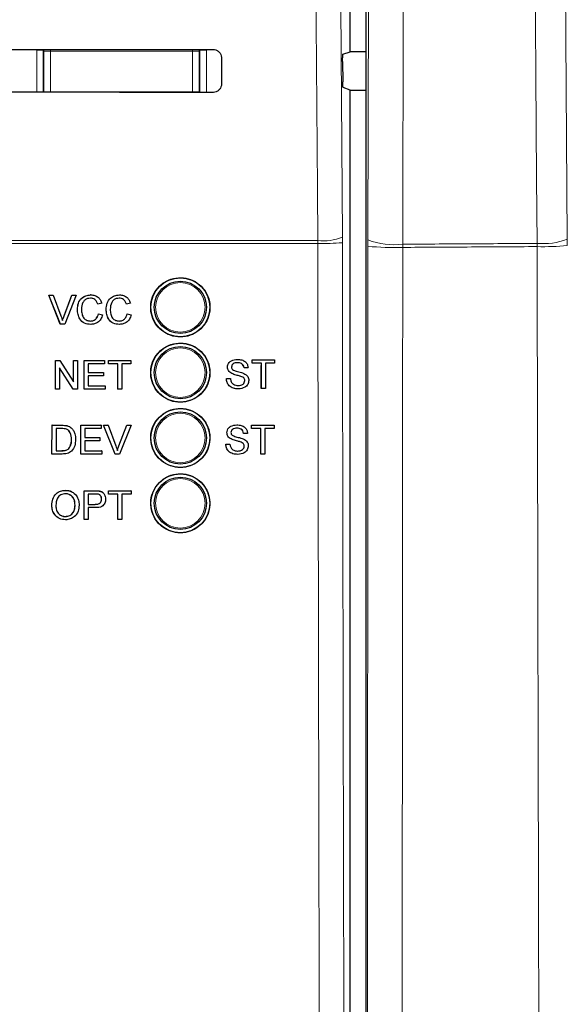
# Model space of a CAD drawing. Header units: millimetres. Extents: x 5 to 418, y 2 to 292.
# Tile 21 of 74: x 114 to 121, y 160 to 173. Entities that reach past the tile are written whole.
import ezdxf

# ---------------------------------------------------------------- set-up
doc = ezdxf.new("R2010")
doc.units = ezdxf.units.MM
doc.layers.add('SLD-0', color=7, linetype='Continuous')
doc.styles.add('SLDTEXTSTYLE0', font='TXT', dxfattribs={"width": 0.605})
doc.dimstyles.new('SLDDIMSTYLE3', dxfattribs={"dimtxt": 3.5, "dimasz": 3.302, "dimexe": 0, "dimexo": 0.0625, "dimgap": 0.875, "dimtad": 1, "dimdec": 1, "dimlfac": 6, "dimrnd": 1e-09, "dimzin": 12, "dimdsep": 46, "dimtxsty": 'SLDTEXTSTYLE0', "dimsah": 1, "dimcen": 0.09, "dimadec": 0, "dimazin": 3, "dimtfac": 1, "dimtofl": 0, "dimtmove": 0, "dimatfit": 3, "dimfxl": 1, "dimfrac": 2, "dimtolj": 1, "dimtzin": 12, "dimarcsym": 0})

# ---------------------------------------------------------------- blocks, each defined once
blk = doc.blocks.new('_D_8')
at = {"layer": 'SLD-0', "color": 7}
for p, q in [((120.137, 250.253), (137.16, 250.253)), ((136.16, 250.253), (136.16, 95.859)), ((112.61, 95.859), (137.16, 95.859))]:
    blk.add_line(p, q, dxfattribs=at)
for centre, start, end in [((133.475, 173.7), 63.4349, 116.5651), ((133.475, 172.412), 243.4349, 296.5651)]:
    blk.add_arc(centre, 6.006, start, end, dxfattribs=at)
for points in [[(136.16, 250.253), (135.652, 246.951), (136.668, 246.951)], [(136.16, 95.859), (136.668, 99.161), (135.652, 99.161)]]:
    blk.add_solid(points, dxfattribs=at)
at = {"layer": 'SLD-0', "color": 7, "insert": (131.649, 167.041), "char_height": 3.5, "attachment_point": 1, "rotation": 90, "style": 'SLDTEXTSTYLE0'}
blk.add_mtext('926,4', dxfattribs=at)

msp = doc.modelspace()

# ---------------------------------------------------------------- linework, layer by layer
at = {"color": 7, "linetype": 'Continuous', "lineweight": 25}
for p, q in [((118.2633, 183.8981), (118.2633, 149.1783)), ((118.0618, 172.4074), (118.0618, 172.919)), ((117.9697, 172.3768), (118.0618, 172.4074)), ((118.2633, 172.4074), (118.0618, 172.4074)), ((116.4189, 172.3299), (116.4197, 171.9966)), ((117.9655, 172.2824), (117.9673, 172.0214)), ((118.0618, 171.919), (117.9716, 171.9491)), ((118.0618, 149.3128), (118.0618, 171.919)), ((118.0618, 171.919), (118.2633, 171.919)), ((114.2166, 169.3004), (114.2162, 169.3004)), ((114.3639, 168.9338), (114.2162, 169.3004)), ((114.3643, 168.9338), (114.2166, 169.3004)), ((114.2166, 169.3004), (114.2726, 169.3004)), ((114.2726, 169.3004), (114.3722, 169.0376)), ((114.4118, 169.0376), (114.4984, 169.2653)), ((114.4122, 169.0376), (114.5121, 169.3004)), ((114.5681, 169.3004), (114.4203, 168.9338)), ((114.5121, 169.3004), (114.5118, 169.3004)), ((114.5121, 169.3004), (114.5681, 169.3004)), ((114.7513, 169.3051), (114.751, 169.3051)), ((115.1176, 169.3051), (115.1174, 169.3051)), ((114.5825, 169.1198), (114.5822, 169.1198)), ((114.8408, 169.1875), (114.8405, 169.1875)), ((114.8925, 169.1986), (114.8408, 169.1875)), ((114.9488, 169.1198), (114.9485, 169.1198)), ((115.2072, 169.1875), (115.2068, 169.1875)), ((115.2588, 169.1986), (115.2072, 169.1875)), ((114.8502, 169.0632), (114.8499, 169.0632)), ((114.8502, 169.0632), (114.9019, 169.0512)), ((115.2165, 169.0632), (115.2162, 169.0632)), ((115.2165, 169.0632), (115.2682, 169.0512)), ((114.3643, 168.9338), (114.3639, 168.9338)), ((114.4203, 168.9338), (114.3643, 168.9338)), ((114.7523, 168.9291), (114.752, 168.9291)), ((115.1187, 168.9291), (115.1183, 168.9291)), ((114.3024, 168.4697), (114.3021, 168.4697)), ((114.3024, 168.103), (114.3024, 168.4697)), ((114.3024, 168.4697), (114.357, 168.4697)), ((114.357, 168.4697), (114.5325, 168.1961)), ((114.5325, 168.4697), (114.5323, 168.4697)), ((114.5325, 168.1961), (114.5325, 168.4697)), ((114.5325, 168.4697), (114.5841, 168.4697)), ((114.5841, 168.4697), (114.5841, 168.103)), ((114.6686, 168.4697), (114.6685, 168.4697)), ((114.6686, 168.103), (114.6686, 168.4697)), ((114.6686, 168.4697), (114.9269, 168.4697)), ((114.9269, 168.4697), (114.9269, 168.4274)), ((114.9786, 168.4697), (114.9785, 168.4697)), ((114.9786, 168.4274), (114.9786, 168.4697)), ((114.9786, 168.4697), (115.265, 168.4697)), ((115.265, 168.4697), (115.265, 168.4274)), ((116.6236, 168.4821), (116.6235, 168.4821)), ((116.8111, 168.4774), (116.8109, 168.4774)), ((116.8111, 168.4351), (116.8111, 168.4774)), ((116.8111, 168.4774), (117.0976, 168.4774)), ((117.0976, 168.4774), (117.0976, 168.4351)), ((114.5295, 168.103), (114.354, 168.3766)), ((114.354, 168.3766), (114.354, 168.103)), ((114.9269, 168.4274), (114.7203, 168.4274)), ((114.7203, 168.4274), (114.7203, 168.3146)), ((114.9786, 168.4274), (114.9785, 168.4274)), ((115.096, 168.4274), (114.9786, 168.4274)), ((115.096, 168.103), (115.096, 168.4274)), ((115.265, 168.4274), (115.1476, 168.4274)), ((115.1476, 168.4274), (115.1476, 168.103)), ((116.4964, 168.3817), (116.4962, 168.3817)), ((116.7078, 168.374), (116.7075, 168.374)), ((116.7594, 168.374), (116.7078, 168.374)), ((116.8111, 168.4351), (116.8108, 168.4351)), ((116.9285, 168.4351), (116.8111, 168.4351)), ((116.9282, 168.1107), (116.9282, 168.4054)), ((116.9285, 168.1107), (116.9285, 168.4351)), ((117.0976, 168.4351), (116.9802, 168.4351)), ((116.9802, 168.4351), (116.9802, 168.1107)), ((114.7203, 168.3146), (114.9128, 168.3146)), ((114.9128, 168.2723), (114.7203, 168.2723)), ((114.7203, 168.2723), (114.7203, 168.1453)), ((114.9128, 168.3146), (114.9128, 168.2723)), ((116.4823, 168.2377), (116.482, 168.2377)), ((116.4823, 168.2377), (116.534, 168.2377)), ((116.5505, 168.3024), (116.5502, 168.3024)), ((116.6781, 168.2618), (116.6778, 168.2618)), ((116.7172, 168.2123), (116.7168, 168.2123)), ((114.3016, 168.103), (114.3016, 168.1035)), ((114.3024, 168.103), (114.3016, 168.103)), ((114.354, 168.103), (114.3024, 168.103)), ((114.5295, 168.103), (114.5288, 168.103)), ((114.5841, 168.103), (114.5295, 168.103)), ((114.6686, 168.103), (114.668, 168.103)), ((114.9363, 168.103), (114.6686, 168.103)), ((114.7203, 168.1453), (114.9363, 168.1453)), ((114.9363, 168.1453), (114.9363, 168.103)), ((115.096, 168.103), (115.0954, 168.103)), ((115.1476, 168.103), (115.096, 168.103)), ((116.6358, 168.106), (116.6354, 168.106)), ((116.9285, 168.1107), (116.9282, 168.1107)), ((116.9802, 168.1107), (116.9285, 168.1107)), ((114.2577, 167.2753), (114.2583, 167.6418)), ((114.2583, 167.6418), (114.2578, 167.6422)), ((114.2583, 167.6418), (114.3836, 167.6417)), ((114.3099, 167.5995), (114.3095, 167.3176)), ((114.3842, 167.5994), (114.3099, 167.5995)), ((114.4483, 167.6364), (114.4478, 167.6369)), ((114.5016, 167.6102), (114.5011, 167.6107)), ((114.5085, 167.604), (114.5079, 167.6045)), ((114.6241, 167.2752), (114.6247, 167.6417)), ((114.6247, 167.6417), (114.6242, 167.6422)), ((114.6247, 167.6417), (114.8831, 167.6416)), ((114.6763, 167.5994), (114.6761, 167.4866)), ((114.883, 167.5993), (114.6763, 167.5994)), ((114.8831, 167.6416), (114.8825, 167.6421)), ((114.8831, 167.6416), (114.883, 167.5993)), ((114.9163, 167.6416), (114.9158, 167.6421)), ((114.9163, 167.6416), (114.9724, 167.6416)), ((115.0635, 167.2751), (114.9163, 167.6416)), ((114.9724, 167.6416), (114.9718, 167.6421)), ((114.9724, 167.6416), (115.0716, 167.3789)), ((115.111, 167.3794), (115.2113, 167.6421)), ((115.1116, 167.3789), (115.2119, 167.6415)), ((115.2679, 167.6415), (115.1195, 167.2751)), ((115.2119, 167.6415), (115.2113, 167.6421)), ((115.2113, 167.6421), (115.2673, 167.642)), ((115.2119, 167.6415), (115.2679, 167.6415)), ((115.2679, 167.6415), (115.2673, 167.642)), ((116.6166, 167.6466), (116.6165, 167.6466)), ((116.8041, 167.5996), (116.8039, 167.5996)), ((116.8041, 167.6419), (116.804, 167.6419)), ((116.8041, 167.5996), (116.8041, 167.6419)), ((116.8041, 167.6419), (117.0907, 167.6419)), ((116.9216, 167.5996), (116.8041, 167.5996)), ((116.9212, 167.2752), (116.9212, 167.5703)), ((116.9216, 167.2752), (116.9216, 167.5996)), ((117.0907, 167.5996), (116.9732, 167.5996)), ((116.9732, 167.5996), (116.9732, 167.2752)), ((117.0907, 167.6419), (117.0907, 167.5996)), ((114.507, 167.4613), (114.5065, 167.4617)), ((114.6761, 167.4443), (114.6759, 167.3175)), ((114.6761, 167.4866), (114.8688, 167.4865)), ((114.8687, 167.4443), (114.6761, 167.4443)), ((114.8688, 167.4865), (114.8682, 167.4871)), ((114.8688, 167.4865), (114.8687, 167.4443)), ((116.4894, 167.5462), (116.4893, 167.5462)), ((116.5435, 167.4669), (116.5432, 167.4669)), ((116.7008, 167.5385), (116.7005, 167.5385)), ((116.7525, 167.5385), (116.7008, 167.5385)), ((114.4716, 167.3434), (114.4711, 167.3439)), ((115.1116, 167.3789), (115.111, 167.3794)), ((116.4753, 167.4021), (116.475, 167.4021)), ((116.4753, 167.4021), (116.527, 167.4021)), ((116.6712, 167.4263), (116.6708, 167.4263)), ((116.7102, 167.3768), (116.7099, 167.3768)), ((114.2577, 167.2753), (114.2572, 167.2758)), ((114.389, 167.2753), (114.2577, 167.2753)), ((114.3095, 167.3176), (114.385, 167.3176)), ((114.6241, 167.2752), (114.6236, 167.2757)), ((114.8919, 167.2751), (114.6241, 167.2752)), ((114.6759, 167.3175), (114.892, 167.3174)), ((114.892, 167.3174), (114.8914, 167.3179)), ((114.892, 167.3174), (114.8919, 167.2751)), ((115.0635, 167.2751), (115.063, 167.2756)), ((115.1195, 167.2751), (115.0635, 167.2751)), ((116.6288, 167.2705), (116.6285, 167.2705)), ((116.9216, 167.2752), (116.9212, 167.2752)), ((116.9732, 167.2752), (116.9216, 167.2752)), ((114.4304, 166.8116), (114.4297, 166.8122)), ((114.6687, 166.634), (114.669, 166.8075)), ((114.6697, 166.8069), (114.669, 166.8075)), ((114.669, 166.8075), (114.8036, 166.8075)), ((114.6691, 166.4405), (114.6697, 166.8069)), ((114.6697, 166.8069), (114.8043, 166.8069)), ((114.7213, 166.7646), (114.7211, 166.6331)), ((114.8088, 166.7646), (114.7213, 166.7646)), ((114.8586, 166.8034), (114.8579, 166.8041)), ((114.8903, 166.7001), (114.8896, 166.7007)), ((114.9098, 166.7807), (114.909, 166.7814)), ((114.9789, 166.771), (114.979, 166.8075)), ((114.9796, 166.7646), (114.9789, 166.7652)), ((114.9797, 166.8069), (114.979, 166.8075)), ((114.979, 166.8075), (115.2655, 166.8075)), ((114.9796, 166.7646), (114.9797, 166.8069)), ((115.097, 166.7646), (114.9796, 166.7646)), ((114.9797, 166.8069), (115.2662, 166.8069)), ((115.0965, 166.4405), (115.097, 166.7646)), ((115.1487, 166.7646), (115.1482, 166.4405)), ((115.2661, 166.7646), (115.1487, 166.7646)), ((115.2662, 166.8069), (115.2655, 166.8075)), ((115.2662, 166.8069), (115.2661, 166.7646)), ((114.2561, 166.6188), (114.2554, 166.6195)), ((114.552, 166.6234), (114.5513, 166.6241)), ((114.721, 166.5908), (114.7208, 166.4405)), ((114.8108, 166.5908), (114.721, 166.5908)), ((114.7211, 166.6331), (114.8095, 166.6331)), ((114.4294, 166.478), (114.4287, 166.4787)), ((114.6691, 166.4405), (114.6684, 166.4411)), ((114.7208, 166.4405), (114.6691, 166.4405)), ((115.0965, 166.4405), (115.0959, 166.441)), ((115.1482, 166.4405), (115.0965, 166.4405))]:
    msp.add_line(p, q, dxfattribs=at)
at = {"color": 7, "linetype": 'Continuous', "lineweight": 18}
for p, q in [((118.2884, 170.0062), (118.3154, 181.7954)), ((118.759, 181.7414), (118.732, 169.9522)), ((114.0632, 172.4256), (114.1465, 172.4256)), ((114.0632, 171.8902), (114.0632, 172.4256)), ((114.1553, 172.4168), (114.1465, 172.4256)), ((114.1465, 172.4256), (114.1465, 171.8901)), ((114.1553, 172.4168), (114.2386, 172.4168)), ((114.1553, 171.8949), (114.1553, 172.4168)), ((114.2386, 172.4351), (114.2386, 172.4168)), ((114.2386, 172.4168), (114.2386, 171.8949)), ((116.0516, 172.4168), (114.2386, 172.4168)), ((116.0516, 172.4365), (116.0516, 172.4168)), ((116.0516, 171.8949), (116.0516, 172.4168)), ((116.0516, 172.4168), (116.1349, 172.4168)), ((116.1437, 172.4256), (116.1349, 172.4168)), ((116.1349, 172.4168), (116.1349, 171.8949)), ((116.1437, 171.8886), (116.1437, 172.4256)), ((116.227, 172.4256), (116.1437, 172.4256)), ((116.227, 172.4256), (116.227, 171.8886)), ((114.1552, 171.8901), (114.1553, 171.8949)), ((114.1553, 171.8949), (114.2386, 171.8949)), ((114.1557, 171.8901), (114.1553, 171.8949)), ((114.2386, 171.8949), (116.0516, 171.8949)), ((114.2386, 171.8949), (114.2386, 171.8901)), ((116.0516, 171.8949), (116.0516, 171.8887)), ((116.0516, 171.8949), (116.1349, 171.8949)), ((116.1349, 171.8949), (116.1343, 171.8886)), ((116.1349, 171.8949), (116.135, 171.8886)), ((117.6484, 169.9623), (113.588, 169.9623)), ((113.5901, 169.9974), (117.6479, 169.9974)), ((117.6479, 169.9974), (117.6484, 169.9623)), ((117.9619, 169.9714), (117.9616, 170.0416)), ((118.2884, 170.0062), (118.2883, 169.9249)), ((120.4466, 169.9213), (120.4463, 169.9619)), ((120.8311, 170.0159), (120.8315, 169.9346)), ((118.7319, 169.9115), (118.732, 169.9522)), ((114.4122, 169.0376), (114.4118, 169.0376)), ((114.3836, 167.6417), (114.3831, 167.6422)), ((114.385, 167.3176), (114.3845, 167.318)), ((114.8043, 166.8069), (114.8036, 166.8075)), ((114.8095, 166.6331), (114.8088, 166.6337))]:
    msp.add_line(p, q, dxfattribs=at)
at = {"color": 7, "linetype": 'Continuous', "lineweight": 18, "flags": 128}
for points in [[(117.6479, 169.9974), (117.6432, 170.6581), (117.6245, 173.3009), (117.5645, 181.7912)], [(117.8785, 181.8354), (117.9201, 175.9364), (117.9616, 170.0416)], [(120.7499, 181.8027), (120.7705, 178.8047), (120.7912, 175.8067), (120.8311, 170.0159)], [(120.4463, 169.9619), (120.4406, 170.7881), (120.4177, 174.0929), (120.3949, 177.3977), (120.3648, 181.7487)], [(114.1553, 172.4168), (114.1569, 172.433), (114.1573, 172.435)], [(116.1325, 172.4365), (116.1333, 172.433), (116.1349, 172.4168)]]:
    msp.add_lwpolyline(points, dxfattribs=at)
at = {"color": 7, "linetype": 'Continuous', "lineweight": 25}
for centre, radius in [((115.8951, 169.1466), 0.375), ((115.8951, 169.1466), 0.3333), ((115.8951, 168.3132), 0.375), ((115.8951, 168.3132), 0.3333), ((115.8951, 167.4799), 0.375), ((115.8951, 167.4799), 0.3333), ((115.8951, 166.6466), 0.375), ((115.8951, 166.6466), 0.3333)]:
    msp.add_circle(centre, radius, dxfattribs=at)
at = {"color": 7, "linetype": 'Continuous', "lineweight": 18}
for centre in [(115.8951, 169.1466), (115.8951, 168.3132), (115.8951, 167.4799), (115.8951, 166.6466)]:
    msp.add_circle(centre, 0.3158, dxfattribs=at)
for centre, radius, start, end in [((117.711, 170.6848), 0.6903, 264.75697, 291.28619), ((117.7131, 173.1326), 3.171, 268.83046, 274.50021), ((118.6222, 170.8987), 0.9529, 249.49854, 276.61784), ((120.5223, 170.8188), 0.8602, 264.92833, 291.03611), ((118.6206, 173.5968), 3.6869, 264.82915, 271.72905), ((120.5248, 173.2376), 3.3173, 268.65058, 275.30507)]:
    msp.add_arc(centre, radius, start, end, dxfattribs=at)
at = {"color": 7, "linetype": 'Continuous', "lineweight": 25}
for centre, major_axis, start_param, end_param in [((108.0618, 175.3271), (165.7984, 0), 4.7457074, 4.7621688), ((108.0618, 169.0128), (164.9535, 0), 1.5207614, 1.5372995)]:
    msp.add_ellipse(centre, major_axis=major_axis, ratio=0.0174551, start_param=start_param, end_param=end_param, dxfattribs=at)
for points, knots in [([(116.3118, 172.4367), (116.3176, 172.4364), (116.3354, 172.4355), (116.3641, 172.4253), (116.3927, 172.4029), (116.4124, 172.372), (116.4186, 172.346), (116.4189, 172.3319), (116.4189, 172.3299)], [0, 0, 0, 0, 0.1046692, 0.317023, 0.5307428, 0.746575, 0.9639054, 1, 1, 1, 1]), ([(117.9655, 172.2824), (117.9655, 172.2917), (117.9654, 172.3104), (117.966, 172.337), (117.967, 172.3584), (117.9683, 172.3734), (117.9692, 172.3756), (117.9697, 172.3768)], [0, 0, 0, 0, 0.1983621, 0.396713, 0.5954388, 0.7952465, 1, 1, 1, 1]), ([(116.4197, 171.9966), (116.4194, 171.9905), (116.4185, 171.9722), (116.4079, 171.943), (116.3848, 171.9141), (116.3535, 171.8947), (116.3276, 171.8887), (116.3137, 171.8885), (116.3118, 171.8885)], [0, 0, 0, 0, 0.1086494, 0.3253892, 0.5407101, 0.7539172, 0.9656881, 1, 1, 1, 1]), ([(117.9716, 171.9491), (117.9711, 171.9502), (117.9701, 171.9524), (117.9688, 171.9673), (117.9678, 171.989), (117.9674, 172.0086), (117.9673, 172.0196), (117.9673, 172.0214)], [0, 0, 0, 0, 0.2392868, 0.4785981, 0.7171951, 0.9543381, 1, 1, 1, 1]), ([(115.6277, 169.4147), (115.6006, 169.3818), (115.5463, 169.3159), (115.5121, 169.19), (115.5188, 169.0613), (115.5683, 168.9417), (115.6545, 168.8452), (115.768, 168.7826), (115.8958, 168.7612), (116.0236, 168.7833), (116.1367, 168.8465), (116.2224, 168.9435), (116.2712, 169.0632), (116.2776, 169.1923), (116.241, 169.3164), (116.1654, 169.4214), (116.0592, 169.4955), (115.9343, 169.5304), (115.8053, 169.5215), (115.6997, 169.4779), (115.6477, 169.4323), (115.6277, 169.4147)], [0, 0, 0, 0, 0.0535723, 0.1071443, 0.1607313, 0.2143785, 0.2681024, 0.321888, 0.375695, 0.4294732, 0.4831833, 0.5368141, 0.5903891, 0.6439578, 0.6975746, 0.7512731, 0.8050495, 0.8588638, 0.9126587, 0.9663868, 1, 1, 1, 1]), ([(114.5822, 169.1198), (114.5841, 169.1463), (114.5881, 169.1991), (114.6289, 169.2639), (114.6888, 169.2994), (114.7302, 169.3032), (114.7509, 169.3051)], [0, 0, 0, 0, 0.2804925, 0.5595697, 0.7796153, 1, 1, 1, 1]), ([(114.5825, 169.1198), (114.5845, 169.1463), (114.5884, 169.1991), (114.6293, 169.2639), (114.6892, 169.2994), (114.7306, 169.3032), (114.7513, 169.3051)], [0, 0, 0, 0, 0.2804925, 0.5595697, 0.7796153, 1, 1, 1, 1]), ([(114.7488, 169.2628), (114.7359, 169.262), (114.71, 169.2602), (114.6754, 169.2405), (114.6399, 169.1954), (114.6365, 169.1511), (114.6342, 169.1201)], [0, 0, 0, 0, 0.18722344, 0.37390579, 0.56073633, 1, 1, 1, 1]), ([(114.8405, 169.1875), (114.8364, 169.1989), (114.8284, 169.2217), (114.8056, 169.2477), (114.7769, 169.2611), (114.7579, 169.2623), (114.7484, 169.2628)], [0, 0, 0, 0, 0.2805533, 0.5597389, 0.7796538, 1, 1, 1, 1]), ([(114.8408, 169.1875), (114.8368, 169.1989), (114.8287, 169.2217), (114.806, 169.2477), (114.7773, 169.2611), (114.7583, 169.2623), (114.7488, 169.2628)], [0, 0, 0, 0, 0.2805533, 0.5597389, 0.7796538, 1, 1, 1, 1]), ([(114.7513, 169.3051), (114.7693, 169.3038), (114.8051, 169.3012), (114.8491, 169.2746), (114.8785, 169.2385), (114.8878, 169.2119), (114.8925, 169.1986)], [0, 0, 0, 0, 0.28008064, 0.55944867, 0.77954883, 1, 1, 1, 1]), ([(114.9485, 169.1198), (114.9505, 169.1463), (114.9544, 169.1991), (114.9952, 169.2639), (115.0552, 169.2994), (115.0965, 169.3032), (115.1173, 169.3051)], [0, 0, 0, 0, 0.2804925, 0.5595697, 0.7796153, 1, 1, 1, 1]), ([(114.9488, 169.1198), (114.9508, 169.1463), (114.9548, 169.1991), (114.9956, 169.2639), (115.0555, 169.2994), (115.0969, 169.3032), (115.1176, 169.3051)], [0, 0, 0, 0, 0.2804925, 0.5595697, 0.7796153, 1, 1, 1, 1]), ([(115.1151, 169.2628), (115.1022, 169.262), (115.0763, 169.2602), (115.0417, 169.2405), (115.0062, 169.1954), (115.0029, 169.1511), (115.0005, 169.1201)], [0, 0, 0, 0, 0.1872234, 0.3739058, 0.5607363, 1, 1, 1, 1]), ([(115.2068, 169.1875), (115.2027, 169.1989), (115.1947, 169.2217), (115.172, 169.2477), (115.1432, 169.2611), (115.1243, 169.2623), (115.1148, 169.2628)], [0, 0, 0, 0, 0.2805533, 0.5597389, 0.7796538, 1, 1, 1, 1]), ([(115.2072, 169.1875), (115.2031, 169.1989), (115.195, 169.2217), (115.1723, 169.2477), (115.1436, 169.2611), (115.1246, 169.2623), (115.1151, 169.2628)], [0, 0, 0, 0, 0.2805533, 0.5597389, 0.7796538, 1, 1, 1, 1]), ([(115.1176, 169.3051), (115.1356, 169.3038), (115.1714, 169.3012), (115.2154, 169.2746), (115.2448, 169.2385), (115.2541, 169.2119), (115.2588, 169.1986)], [0, 0, 0, 0, 0.2800806, 0.5594487, 0.7795488, 1, 1, 1, 1]), ([(114.752, 168.9291), (114.7245, 168.9311), (114.6698, 168.9351), (114.6119, 168.9908), (114.5867, 169.0561), (114.5837, 169.0986), (114.5822, 169.1198)], [0, 0, 0, 0, 0.2799551, 0.5580876, 0.7789116, 1, 1, 1, 1]), ([(114.7523, 168.9291), (114.7249, 168.9311), (114.6702, 168.9351), (114.6123, 168.9908), (114.587, 169.0561), (114.584, 169.0986), (114.5825, 169.1198)], [0, 0, 0, 0, 0.2799551, 0.5580876, 0.7789116, 1, 1, 1, 1]), ([(114.6342, 169.1201), (114.6352, 169.1004), (114.6373, 169.0611), (114.6586, 169.0084), (114.7011, 168.9768), (114.732, 168.9732), (114.7475, 168.9714)], [0, 0, 0, 0, 0.281245, 0.5607156, 0.780138, 1, 1, 1, 1]), ([(115.1183, 168.9291), (115.0908, 168.9311), (115.0361, 168.9351), (114.9783, 168.9908), (114.953, 169.0561), (114.95, 169.0986), (114.9485, 169.1198)], [0, 0, 0, 0, 0.2799551, 0.5580876, 0.7789116, 1, 1, 1, 1]), ([(115.1187, 168.9291), (115.0912, 168.9311), (115.0365, 168.9351), (114.9786, 168.9908), (114.9534, 169.0561), (114.9504, 169.0986), (114.9488, 169.1198)], [0, 0, 0, 0, 0.2799551, 0.5580876, 0.7789116, 1, 1, 1, 1]), ([(115.0005, 169.1201), (115.0015, 169.1004), (115.0036, 169.0611), (115.0249, 169.0084), (115.0674, 168.9768), (115.0983, 168.9732), (115.1138, 168.9714)], [0, 0, 0, 0, 0.28124501, 0.56071564, 0.78013802, 1, 1, 1, 1]), ([(114.3722, 169.0376), (114.3763, 169.0267), (114.3836, 169.0072), (114.3897, 168.9872), (114.3923, 168.9784)], [0, 0, 0, 0, 0.5599982, 1, 1, 1, 1]), ([(114.392, 168.9784), (114.3953, 168.9896), (114.4014, 169.0095), (114.4086, 169.0291), (114.4118, 169.0376)], [0, 0, 0, 0, 0.5599723, 1, 1, 1, 1]), ([(114.3923, 168.9784), (114.3957, 168.9896), (114.4017, 169.0095), (114.409, 169.0291), (114.4122, 169.0376)], [0, 0, 0, 0, 0.5599723, 1, 1, 1, 1]), ([(114.7471, 168.9714), (114.7612, 168.9728), (114.7893, 168.9755), (114.8322, 169.0066), (114.8432, 169.0417), (114.8499, 169.0632)], [0, 0, 0, 0, 0.2807112, 0.5609046, 1, 1, 1, 1]), ([(114.7475, 168.9714), (114.7616, 168.9728), (114.7897, 168.9755), (114.8325, 169.0066), (114.8435, 169.0417), (114.8502, 169.0632)], [0, 0, 0, 0, 0.2807112, 0.5609046, 1, 1, 1, 1]), ([(114.9019, 169.0512), (114.8958, 169.0324), (114.8837, 168.9949), (114.845, 168.9539), (114.7986, 168.9321), (114.7678, 168.9301), (114.7523, 168.9291)], [0, 0, 0, 0, 0.2802563, 0.5595462, 0.7795894, 1, 1, 1, 1]), ([(115.1134, 168.9714), (115.1275, 168.9728), (115.1557, 168.9755), (115.1985, 169.0066), (115.2095, 169.0417), (115.2162, 169.0632)], [0, 0, 0, 0, 0.2807112, 0.5609046, 1, 1, 1, 1]), ([(115.1138, 168.9714), (115.1279, 168.9728), (115.156, 168.9755), (115.1989, 169.0066), (115.2098, 169.0417), (115.2165, 169.0632)], [0, 0, 0, 0, 0.2807112, 0.5609046, 1, 1, 1, 1]), ([(115.2682, 169.0512), (115.2621, 169.0324), (115.25, 168.9949), (115.2113, 168.9539), (115.1649, 168.9321), (115.1341, 168.9301), (115.1187, 168.9291)], [0, 0, 0, 0, 0.2802563, 0.5595462, 0.7795894, 1, 1, 1, 1]), ([(115.6278, 168.5808), (115.6007, 168.5479), (115.5465, 168.4821), (115.5125, 168.3563), (115.5193, 168.2278), (115.5688, 168.1083), (115.6551, 168.012), (115.7685, 167.9496), (115.8962, 167.9283), (116.0238, 167.9505), (116.1367, 168.0137), (116.2222, 168.1107), (116.2708, 168.2303), (116.2771, 168.3593), (116.2405, 168.4831), (116.1649, 168.588), (116.0587, 168.6619), (115.9339, 168.6967), (115.805, 168.6876), (115.6996, 168.644), (115.6477, 168.5984), (115.6278, 168.5808)], [0, 0, 0, 0, 0.0535691, 0.1071378, 0.1607248, 0.2143765, 0.2681074, 0.3218995, 0.3757097, 0.4294864, 0.4831909, 0.5368144, 0.5903835, 0.6439506, 0.6975706, 0.7512757, 0.8050594, 0.8588783, 0.912673, 0.9663964, 1, 1, 1, 1]), ([(116.4961, 168.3817), (116.4973, 168.393), (116.4997, 168.4156), (116.518, 168.4452), (116.5577, 168.4758), (116.5962, 168.4795), (116.6232, 168.4821)], [0, 0, 0, 0, 0.1870287, 0.3741238, 0.5611402, 1, 1, 1, 1]), ([(116.4964, 168.3817), (116.4976, 168.393), (116.5001, 168.4156), (116.5183, 168.4452), (116.558, 168.4758), (116.5966, 168.4795), (116.6236, 168.4821)], [0, 0, 0, 0, 0.1870287, 0.3741238, 0.5611402, 1, 1, 1, 1]), ([(116.6236, 168.4821), (116.6417, 168.481), (116.678, 168.4787), (116.7248, 168.4556), (116.7535, 168.4167), (116.7575, 168.3882), (116.7594, 168.374)], [0, 0, 0, 0, 0.2807972, 0.5601508, 0.7798767, 1, 1, 1, 1]), ([(116.5501, 168.3024), (116.5419, 168.3071), (116.5255, 168.3165), (116.5019, 168.3422), (116.4983, 168.3667), (116.4961, 168.3817)], [0, 0, 0, 0, 0.2814452, 0.5622732, 1, 1, 1, 1]), ([(116.5505, 168.3024), (116.5423, 168.3071), (116.5258, 168.3165), (116.5022, 168.3422), (116.4986, 168.3667), (116.4964, 168.3817)], [0, 0, 0, 0, 0.2814452, 0.5622732, 1, 1, 1, 1]), ([(116.6256, 168.4398), (116.6157, 168.4394), (116.5958, 168.4387), (116.5693, 168.4285), (116.5513, 168.4086), (116.5491, 168.3929), (116.5481, 168.3851)], [0, 0, 0, 0, 0.2812903, 0.5608202, 0.7806803, 1, 1, 1, 1]), ([(116.5481, 168.3851), (116.5487, 168.3782), (116.5498, 168.366), (116.5577, 168.3568), (116.5612, 168.3527)], [0, 0, 0, 0, 0.5596169, 1, 1, 1, 1]), ([(116.5612, 168.3527), (116.5767, 168.3449), (116.6022, 168.3321), (116.6411, 168.3237), (116.6737, 168.3152), (116.6947, 168.3074), (116.7053, 168.3035)], [0, 0, 0, 0, 0.33840831, 0.55897415, 0.77953514, 1, 1, 1, 1]), ([(116.7074, 168.374), (116.7054, 168.3849), (116.7015, 168.4068), (116.672, 168.4368), (116.643, 168.4386), (116.6253, 168.4398)], [0, 0, 0, 0, 0.2810967, 0.5602874, 1, 1, 1, 1]), ([(116.7078, 168.374), (116.7058, 168.3849), (116.7019, 168.4068), (116.6723, 168.4368), (116.6434, 168.4386), (116.6256, 168.4398)], [0, 0, 0, 0, 0.28109672, 0.56028736, 1, 1, 1, 1]), ([(116.6354, 168.106), (116.6141, 168.1071), (116.5715, 168.1093), (116.5179, 168.14), (116.4877, 168.1876), (116.4839, 168.221), (116.482, 168.2377)], [0, 0, 0, 0, 0.2808135, 0.5595629, 0.7796198, 1, 1, 1, 1]), ([(116.6358, 168.106), (116.6144, 168.1071), (116.5718, 168.1093), (116.5182, 168.14), (116.488, 168.1876), (116.4842, 168.221), (116.4823, 168.2377)], [0, 0, 0, 0, 0.2808135, 0.5595629, 0.7796198, 1, 1, 1, 1]), ([(116.534, 168.2377), (116.5361, 168.2237), (116.5402, 168.1958), (116.5674, 168.1653), (116.6006, 168.1506), (116.6225, 168.1491), (116.6335, 168.1483)], [0, 0, 0, 0, 0.280632, 0.5586744, 0.7791973, 1, 1, 1, 1]), ([(116.6778, 168.2618), (116.6633, 168.2665), (116.6395, 168.2741), (116.6057, 168.2827), (116.5773, 168.2908), (116.5592, 168.2986), (116.5501, 168.3024)], [0, 0, 0, 0, 0.3399393, 0.5600249, 0.7800825, 1, 1, 1, 1]), ([(116.6781, 168.2618), (116.6636, 168.2665), (116.6398, 168.2741), (116.606, 168.2827), (116.5776, 168.2908), (116.5595, 168.2986), (116.5505, 168.3024)], [0, 0, 0, 0, 0.3399393, 0.5600249, 0.7800825, 1, 1, 1, 1]), ([(116.6331, 168.1483), (116.6441, 168.149), (116.6661, 168.1504), (116.6944, 168.1639), (116.7131, 168.1865), (116.7156, 168.2037), (116.7168, 168.2123)], [0, 0, 0, 0, 0.28091717, 0.56081274, 0.7805018, 1, 1, 1, 1]), ([(116.6335, 168.1483), (116.6445, 168.149), (116.6664, 168.1504), (116.6947, 168.1639), (116.7134, 168.1865), (116.7159, 168.2037), (116.7172, 168.2123)], [0, 0, 0, 0, 0.28091717, 0.56081274, 0.7805018, 1, 1, 1, 1]), ([(116.7688, 168.2148), (116.7659, 168.197), (116.76, 168.1612), (116.7103, 168.1146), (116.664, 168.1093), (116.6358, 168.106)], [0, 0, 0, 0, 0.2799417, 0.5600797, 1, 1, 1, 1]), ([(116.7168, 168.2123), (116.7162, 168.2186), (116.715, 168.2313), (116.7016, 168.2506), (116.6868, 168.2576), (116.6778, 168.2618)], [0, 0, 0, 0, 0.2800885, 0.5599705, 1, 1, 1, 1]), ([(116.7172, 168.2123), (116.7166, 168.2186), (116.7154, 168.2313), (116.702, 168.2506), (116.6872, 168.2576), (116.6781, 168.2618)], [0, 0, 0, 0, 0.2800885, 0.5599705, 1, 1, 1, 1]), ([(116.7053, 168.3035), (116.715, 168.2986), (116.7343, 168.2887), (116.7553, 168.2662), (116.7671, 168.2404), (116.7682, 168.2234), (116.7688, 168.2148)], [0, 0, 0, 0, 0.28037134, 0.55990891, 0.77985887, 1, 1, 1, 1]), ([(115.6279, 167.747), (115.6009, 167.7141), (115.5468, 167.6483), (115.5129, 167.5226), (115.5198, 167.3943), (115.5694, 167.275), (115.6556, 167.1789), (115.7689, 167.1166), (115.8965, 167.0954), (116.0239, 167.1177), (116.1366, 167.181), (116.222, 167.2778), (116.2704, 167.3974), (116.2767, 167.5262), (116.24, 167.6499), (116.1643, 167.7545), (116.0583, 167.8283), (115.9335, 167.8629), (115.8048, 167.8538), (115.6996, 167.8102), (115.6478, 167.7645), (115.6279, 167.747)], [0, 0, 0, 0, 0.053566, 0.1071314, 0.1607186, 0.214375, 0.2681131, 0.3219118, 0.3757251, 0.4295001, 0.4831988, 0.5368148, 0.5903782, 0.6439436, 0.697567, 0.7512791, 0.8050701, 0.8588935, 0.9126879, 0.9664063, 1, 1, 1, 1]), ([(114.383, 167.6423), (114.3952, 167.6423), (114.4169, 167.6422), (114.4383, 167.6386), (114.4477, 167.637)], [0, 0, 0, 0, 0.560174, 1, 1, 1, 1]), ([(114.3836, 167.6417), (114.3958, 167.6417), (114.4175, 167.6416), (114.4389, 167.638), (114.4483, 167.6364)], [0, 0, 0, 0, 0.560174, 1, 1, 1, 1]), ([(114.4447, 167.5919), (114.4336, 167.5946), (114.4137, 167.5995), (114.3932, 167.5994), (114.3842, 167.5994)], [0, 0, 0, 0, 0.55925456, 1, 1, 1, 1]), ([(114.507, 167.4613), (114.5054, 167.4903), (114.5032, 167.5309), (114.474, 167.5746), (114.4545, 167.5861), (114.4447, 167.5919)], [0, 0, 0, 0, 0.5591497, 0.7800403, 1, 1, 1, 1]), ([(114.4477, 167.637), (114.4586, 167.6339), (114.4779, 167.6283), (114.4939, 167.6161), (114.501, 167.6108)], [0, 0, 0, 0, 0.5598465, 1, 1, 1, 1]), ([(114.4483, 167.6364), (114.4592, 167.6333), (114.4785, 167.6278), (114.4945, 167.6156), (114.5016, 167.6102)], [0, 0, 0, 0, 0.5598465, 1, 1, 1, 1]), ([(114.5064, 167.4618), (114.5044, 167.4904), (114.5015, 167.5302), (114.48, 167.5678), (114.4696, 167.5747), (114.4686, 167.5754)], [0, 0, 0, 0, 0.6949859, 0.9695382, 1, 1, 1, 1]), ([(114.5016, 167.6102), (114.5123, 167.599), (114.5339, 167.5767), (114.5547, 167.5244), (114.5571, 167.4847), (114.5587, 167.4604)], [0, 0, 0, 0, 0.279769, 0.5599289, 1, 1, 1, 1]), ([(116.4891, 167.5462), (116.4903, 167.5575), (116.4928, 167.5801), (116.5111, 167.6097), (116.5507, 167.6403), (116.5893, 167.644), (116.6163, 167.6466)], [0, 0, 0, 0, 0.1870287, 0.3741238, 0.5611402, 1, 1, 1, 1]), ([(116.4894, 167.5462), (116.4907, 167.5575), (116.4931, 167.5801), (116.5114, 167.6097), (116.5511, 167.6403), (116.5896, 167.644), (116.6166, 167.6466)], [0, 0, 0, 0, 0.1870287, 0.3741238, 0.5611402, 1, 1, 1, 1]), ([(116.6187, 167.6043), (116.6087, 167.6039), (116.5888, 167.6032), (116.5624, 167.5929), (116.5443, 167.5731), (116.5422, 167.5574), (116.5411, 167.5495)], [0, 0, 0, 0, 0.2812903, 0.5608202, 0.7806803, 1, 1, 1, 1]), ([(116.6166, 167.6466), (116.6348, 167.6454), (116.671, 167.6432), (116.7179, 167.6201), (116.7466, 167.5812), (116.7505, 167.5527), (116.7525, 167.5385)], [0, 0, 0, 0, 0.2807972, 0.5601508, 0.7798767, 1, 1, 1, 1]), ([(116.7005, 167.5385), (116.6985, 167.5494), (116.6946, 167.5713), (116.665, 167.6012), (116.6361, 167.6031), (116.6183, 167.6043)], [0, 0, 0, 0, 0.2810967, 0.5602874, 1, 1, 1, 1]), ([(116.7008, 167.5385), (116.6988, 167.5494), (116.6949, 167.5713), (116.6654, 167.6012), (116.6364, 167.6031), (116.6187, 167.6043)], [0, 0, 0, 0, 0.2810967, 0.5602874, 1, 1, 1, 1]), ([(114.5587, 167.4604), (114.5568, 167.4337), (114.553, 167.3803), (114.5156, 167.3114), (114.4523, 167.2779), (114.4101, 167.2761), (114.389, 167.2753)], [0, 0, 0, 0, 0.28083997, 0.55995172, 0.77906847, 1, 1, 1, 1]), ([(114.471, 167.344), (114.4833, 167.3643), (114.5053, 167.4008), (114.5061, 167.4431), (114.5064, 167.4618)], [0, 0, 0, 0, 0.5574522, 1, 1, 1, 1]), ([(114.4716, 167.3434), (114.4839, 167.3638), (114.5059, 167.4002), (114.5067, 167.4425), (114.507, 167.4613)], [0, 0, 0, 0, 0.5574522, 1, 1, 1, 1]), ([(116.5432, 167.4669), (116.535, 167.4716), (116.5185, 167.4809), (116.4949, 167.5067), (116.4913, 167.5312), (116.4891, 167.5462)], [0, 0, 0, 0, 0.2814452, 0.5622732, 1, 1, 1, 1]), ([(116.5435, 167.4669), (116.5353, 167.4716), (116.5189, 167.4809), (116.4953, 167.5067), (116.4917, 167.5312), (116.4894, 167.5462)], [0, 0, 0, 0, 0.2814452, 0.5622732, 1, 1, 1, 1]), ([(116.5411, 167.5495), (116.5417, 167.5427), (116.5429, 167.5305), (116.5508, 167.5212), (116.5542, 167.5172)], [0, 0, 0, 0, 0.5596169, 1, 1, 1, 1]), ([(116.6708, 167.4263), (116.6564, 167.4309), (116.6325, 167.4386), (116.5987, 167.4471), (116.5703, 167.4553), (116.5522, 167.463), (116.5432, 167.4669)], [0, 0, 0, 0, 0.3399393, 0.5600249, 0.7800825, 1, 1, 1, 1]), ([(116.6712, 167.4263), (116.6567, 167.4309), (116.6329, 167.4386), (116.5991, 167.4471), (116.5707, 167.4553), (116.5526, 167.463), (116.5435, 167.4669)], [0, 0, 0, 0, 0.3399393, 0.5600249, 0.7800825, 1, 1, 1, 1]), ([(116.5542, 167.5172), (116.5697, 167.5094), (116.5953, 167.4966), (116.6342, 167.4882), (116.6667, 167.4797), (116.6878, 167.4719), (116.6983, 167.4679)], [0, 0, 0, 0, 0.3384083, 0.5589741, 0.7795351, 1, 1, 1, 1]), ([(116.6983, 167.4679), (116.708, 167.463), (116.7274, 167.4532), (116.7484, 167.4307), (116.7601, 167.4049), (116.7613, 167.3878), (116.7619, 167.3793)], [0, 0, 0, 0, 0.2803713, 0.5599089, 0.7798589, 1, 1, 1, 1]), ([(114.3844, 167.3181), (114.4022, 167.3182), (114.4339, 167.3182), (114.4597, 167.3362), (114.471, 167.344)], [0, 0, 0, 0, 0.561861, 1, 1, 1, 1]), ([(114.385, 167.3176), (114.4028, 167.3176), (114.4345, 167.3176), (114.4603, 167.3356), (114.4716, 167.3434)], [0, 0, 0, 0, 0.561861, 1, 1, 1, 1]), ([(115.0716, 167.3789), (115.0757, 167.3679), (115.083, 167.3484), (115.089, 167.3285), (115.0916, 167.3197)], [0, 0, 0, 0, 0.55999824, 1, 1, 1, 1]), ([(115.091, 167.3203), (115.0944, 167.3314), (115.1005, 167.3514), (115.1078, 167.3709), (115.111, 167.3794)], [0, 0, 0, 0, 0.5599723, 1, 1, 1, 1]), ([(115.0916, 167.3197), (115.095, 167.3309), (115.1011, 167.3508), (115.1084, 167.3703), (115.1116, 167.3789)], [0, 0, 0, 0, 0.5599723, 1, 1, 1, 1]), ([(116.6285, 167.2705), (116.6071, 167.2716), (116.5645, 167.2738), (116.5109, 167.3044), (116.4808, 167.352), (116.4769, 167.3854), (116.475, 167.4021)], [0, 0, 0, 0, 0.2808135, 0.5595629, 0.7796198, 1, 1, 1, 1]), ([(116.6288, 167.2705), (116.6074, 167.2716), (116.5649, 167.2738), (116.5113, 167.3044), (116.4811, 167.352), (116.4773, 167.3854), (116.4753, 167.4021)], [0, 0, 0, 0, 0.2808135, 0.5595629, 0.7796198, 1, 1, 1, 1]), ([(116.527, 167.4021), (116.5291, 167.3881), (116.5332, 167.3603), (116.5604, 167.3298), (116.5936, 167.3151), (116.6156, 167.3136), (116.6265, 167.3128)], [0, 0, 0, 0, 0.280632, 0.5586744, 0.7791973, 1, 1, 1, 1]), ([(116.6262, 167.3128), (116.6372, 167.3135), (116.6591, 167.3149), (116.6875, 167.3284), (116.7061, 167.351), (116.7086, 167.3682), (116.7099, 167.3768)], [0, 0, 0, 0, 0.2809172, 0.5608127, 0.7805018, 1, 1, 1, 1]), ([(116.6265, 167.3128), (116.6375, 167.3135), (116.6595, 167.3149), (116.6878, 167.3284), (116.7065, 167.351), (116.709, 167.3682), (116.7102, 167.3768)], [0, 0, 0, 0, 0.2809172, 0.5608127, 0.7805018, 1, 1, 1, 1]), ([(116.7619, 167.3793), (116.7589, 167.3614), (116.7531, 167.3257), (116.7034, 167.2791), (116.6571, 167.2738), (116.6288, 167.2705)], [0, 0, 0, 0, 0.2799417, 0.5600797, 1, 1, 1, 1]), ([(116.7099, 167.3768), (116.7093, 167.3831), (116.7081, 167.3958), (116.6947, 167.415), (116.6799, 167.422), (116.6708, 167.4263)], [0, 0, 0, 0, 0.2800885, 0.5599705, 1, 1, 1, 1]), ([(116.7102, 167.3768), (116.7096, 167.3831), (116.7084, 167.3958), (116.695, 167.415), (116.6802, 167.422), (116.6712, 167.4263)], [0, 0, 0, 0, 0.2800885, 0.5599705, 1, 1, 1, 1]), ([(115.6281, 166.9132), (115.6011, 166.8803), (115.5472, 166.8145), (115.5134, 166.689), (115.5203, 166.5609), (115.5699, 166.4417), (115.6561, 166.3458), (115.7693, 166.2837), (115.8968, 166.2626), (116.024, 166.285), (116.1365, 166.3482), (116.2217, 166.445), (116.27, 166.5644), (116.2761, 166.693), (116.2394, 166.8165), (116.1638, 166.921), (116.0578, 166.9947), (115.9332, 167.0291), (115.8047, 167.0199), (115.6996, 166.9763), (115.648, 166.9307), (115.6281, 166.9132)], [0, 0, 0, 0, 0.053563, 0.1071253, 0.1607129, 0.2143741, 0.2681195, 0.3219247, 0.375741, 0.4295142, 0.4832069, 0.5368154, 0.590373, 0.6439371, 0.697564, 0.7512832, 0.8050816, 0.8589094, 0.9127032, 0.9664164, 1, 1, 1, 1]), ([(114.2554, 166.6195), (114.2573, 166.647), (114.2609, 166.7018), (114.3038, 166.7684), (114.365, 166.8069), (114.4081, 166.8104), (114.4297, 166.8122)], [0, 0, 0, 0, 0.2805704, 0.5595746, 0.7795608, 1, 1, 1, 1]), ([(114.2561, 166.6188), (114.258, 166.6463), (114.2617, 166.7012), (114.3045, 166.7678), (114.3657, 166.8063), (114.4089, 166.8098), (114.4304, 166.8116)], [0, 0, 0, 0, 0.2805704, 0.5595746, 0.7795608, 1, 1, 1, 1]), ([(114.4307, 166.7693), (114.4101, 166.7665), (114.369, 166.761), (114.3125, 166.7056), (114.3096, 166.6514), (114.3078, 166.6182)], [0, 0, 0, 0, 0.28012773, 0.55965286, 1, 1, 1, 1]), ([(114.4297, 166.8122), (114.4581, 166.8113), (114.4919, 166.8101), (114.5155, 166.7886), (114.5193, 166.7852)], [0, 0, 0, 0, 0.8404856, 1, 1, 1, 1]), ([(114.4304, 166.8116), (114.4574, 166.8084), (114.5112, 166.8021), (114.5705, 166.7503), (114.5995, 166.6865), (114.6023, 166.6442), (114.6037, 166.6231)], [0, 0, 0, 0, 0.2795644, 0.5585841, 0.7790872, 1, 1, 1, 1]), ([(114.552, 166.6234), (114.5508, 166.6434), (114.5483, 166.6833), (114.521, 166.7338), (114.4777, 166.7644), (114.4463, 166.7676), (114.4307, 166.7693)], [0, 0, 0, 0, 0.2807967, 0.5600682, 0.779984, 1, 1, 1, 1]), ([(114.5513, 166.6241), (114.55, 166.6439), (114.5474, 166.6835), (114.5224, 166.7335), (114.4939, 166.75), (114.4827, 166.7564)], [0, 0, 0, 0, 0.3792008, 0.756342, 1, 1, 1, 1]), ([(114.8036, 166.8075), (114.8138, 166.8075), (114.8319, 166.8074), (114.85, 166.8051), (114.8579, 166.8041)], [0, 0, 0, 0, 0.5601005, 1, 1, 1, 1]), ([(114.8043, 166.8069), (114.8145, 166.8068), (114.8327, 166.8068), (114.8507, 166.8044), (114.8586, 166.8034)], [0, 0, 0, 0, 0.5601005, 1, 1, 1, 1]), ([(114.8087, 166.6337), (114.82, 166.6341), (114.8423, 166.6349), (114.8724, 166.6481), (114.8877, 166.6742), (114.8889, 166.6919), (114.8896, 166.7007)], [0, 0, 0, 0, 0.28140074, 0.55975287, 0.77935575, 1, 1, 1, 1]), ([(114.851, 166.7614), (114.8431, 166.7625), (114.8292, 166.7646), (114.815, 166.7646), (114.8088, 166.7646)], [0, 0, 0, 0, 0.5595849, 1, 1, 1, 1]), ([(114.8095, 166.6331), (114.8207, 166.6335), (114.843, 166.6342), (114.8731, 166.6475), (114.8884, 166.6736), (114.8897, 166.6912), (114.8903, 166.7001)], [0, 0, 0, 0, 0.2814007, 0.5597529, 0.7793558, 1, 1, 1, 1]), ([(114.9419, 166.7015), (114.94, 166.6832), (114.936, 166.6467), (114.8892, 166.5938), (114.8406, 166.5919), (114.8108, 166.5908)], [0, 0, 0, 0, 0.2807512, 0.5597085, 1, 1, 1, 1]), ([(114.8903, 166.7001), (114.8898, 166.7074), (114.8889, 166.722), (114.8799, 166.7407), (114.867, 166.7548), (114.8563, 166.7592), (114.851, 166.7614)], [0, 0, 0, 0, 0.2802608, 0.5600775, 0.7801497, 1, 1, 1, 1]), ([(114.8579, 166.8041), (114.8717, 166.8015), (114.891, 166.7978), (114.9037, 166.7837), (114.9073, 166.7797)], [0, 0, 0, 0, 0.7160888, 1, 1, 1, 1]), ([(114.8586, 166.8034), (114.8719, 166.8002), (114.8984, 166.7937), (114.9256, 166.7655), (114.9397, 166.7334), (114.9412, 166.7122), (114.9419, 166.7015)], [0, 0, 0, 0, 0.280013, 0.5589104, 0.7793956, 1, 1, 1, 1]), ([(114.8896, 166.7007), (114.8891, 166.708), (114.8881, 166.7225), (114.8803, 166.7404), (114.8719, 166.7482), (114.8688, 166.7511)], [0, 0, 0, 0, 0.3886713, 0.7767266, 1, 1, 1, 1]), ([(114.2944, 166.5005), (114.2935, 166.5013), (114.2765, 166.5149), (114.2621, 166.5588), (114.2576, 166.5992), (114.2554, 166.6195)], [0, 0, 0, 0, 0.0267331, 0.5132069, 1, 1, 1, 1]), ([(114.4296, 166.4358), (114.4031, 166.4388), (114.3502, 166.4449), (114.2917, 166.495), (114.2614, 166.5567), (114.2579, 166.5981), (114.2561, 166.6188)], [0, 0, 0, 0, 0.2796, 0.5587653, 0.7793103, 1, 1, 1, 1]), ([(114.3078, 166.6182), (114.309, 166.5986), (114.3114, 166.5595), (114.3409, 166.5117), (114.3833, 166.4824), (114.4141, 166.4795), (114.4294, 166.478)], [0, 0, 0, 0, 0.2806566, 0.559885, 0.7798492, 1, 1, 1, 1]), ([(114.4287, 166.4787), (114.4488, 166.4813), (114.489, 166.4864), (114.5307, 166.5283), (114.549, 166.5769), (114.5505, 166.6083), (114.5513, 166.6241)], [0, 0, 0, 0, 0.2791002, 0.558192, 0.7788064, 1, 1, 1, 1]), ([(114.4294, 166.478), (114.4495, 166.4806), (114.4897, 166.4857), (114.5314, 166.5277), (114.5497, 166.5763), (114.5513, 166.6077), (114.552, 166.6234)], [0, 0, 0, 0, 0.2791002, 0.558192, 0.7788064, 1, 1, 1, 1]), ([(114.6037, 166.6231), (114.6013, 166.5962), (114.5966, 166.5426), (114.5538, 166.4775), (114.4927, 166.4419), (114.4506, 166.4378), (114.4296, 166.4358)], [0, 0, 0, 0, 0.280353, 0.5595023, 0.7796353, 1, 1, 1, 1]), ([(114.3755, 166.4923), (114.3782, 166.4903), (114.3935, 166.4795), (114.4128, 166.4791), (114.4287, 166.4787)], [0, 0, 0, 0, 0.1780865, 1, 1, 1, 1])]:
    msp.add_open_spline(points, degree=3, knots=knots, dxfattribs=at)
at = {"color": 7, "linetype": 'Continuous', "lineweight": 18}
for points, knots in [([(117.6999, 149.3389), (117.6991, 149.5607), (117.6952, 150.6693), (117.6796, 155.3267), (117.6615, 161.9789), (117.652, 167.7476), (117.6484, 169.9623)], [0, 0, 0, 0, 0.0322876, 0.1614382, 0.6780666, 1, 1, 1, 1]), ([(117.9619, 169.9714), (117.9677, 166.5346), (117.9795, 159.6597), (118.002, 152.7946), (118.0132, 149.3613)], [0, 0, 0, 0, 0.4998997, 1, 1, 1, 1]), ([(118.732, 169.9522), (119.0062, 169.9537), (119.5778, 169.9567), (120.1491, 169.9602), (120.4463, 169.9619)], [0, 0, 0, 0, 0.479802, 1, 1, 1, 1]), ([(118.2694, 149.1722), (118.2695, 149.2438), (118.2738, 152.637), (118.2815, 159.5512), (118.286, 166.402), (118.2883, 169.9249)], [0, 0, 0, 0, 0.01036722, 0.491105, 1, 1, 1, 1]), ([(118.7319, 169.9115), (118.7295, 166.3856), (118.7249, 159.4571), (118.7167, 152.5395), (118.7127, 149.1422)], [0, 0, 0, 0, 0.5088958, 1, 1, 1, 1]), ([(120.4466, 169.9213), (120.1493, 169.9195), (119.5779, 169.9161), (119.0061, 169.913), (118.7319, 169.9115)], [0, 0, 0, 0, 0.5202604, 1, 1, 1, 1]), ([(120.5692, 134.637), (120.5601, 136.4194), (120.534, 141.5189), (120.4989, 149.9494), (120.4663, 159.9294), (120.4532, 166.5906), (120.4466, 169.9213)], [0, 0, 0, 0, 0.1519058, 0.4346037, 0.7173017, 1, 1, 1, 1])]:
    msp.add_open_spline(points, degree=3, knots=knots, dxfattribs=at)

# ---------------------------------------------------------------- dimensions: what is measured, and where the dimension line sits
at = {"layer": 'SLD-0', "color": 7}
dim = msp.add_linear_dim(base=(136.1603, 95.8593), p1=(120.1368, 250.2532), p2=(112.6099, 95.8593), angle=90, text='(<>)', dimstyle='SLDDIMSTYLE3', dxfattribs=at)
dim.commit()
dim.dimension.update_dxf_attribs({"geometry": '_D_8', "text_midpoint": (136.1603, 173.0563), "dimtype": 160})

doc.saveas('drawing.dxf')
